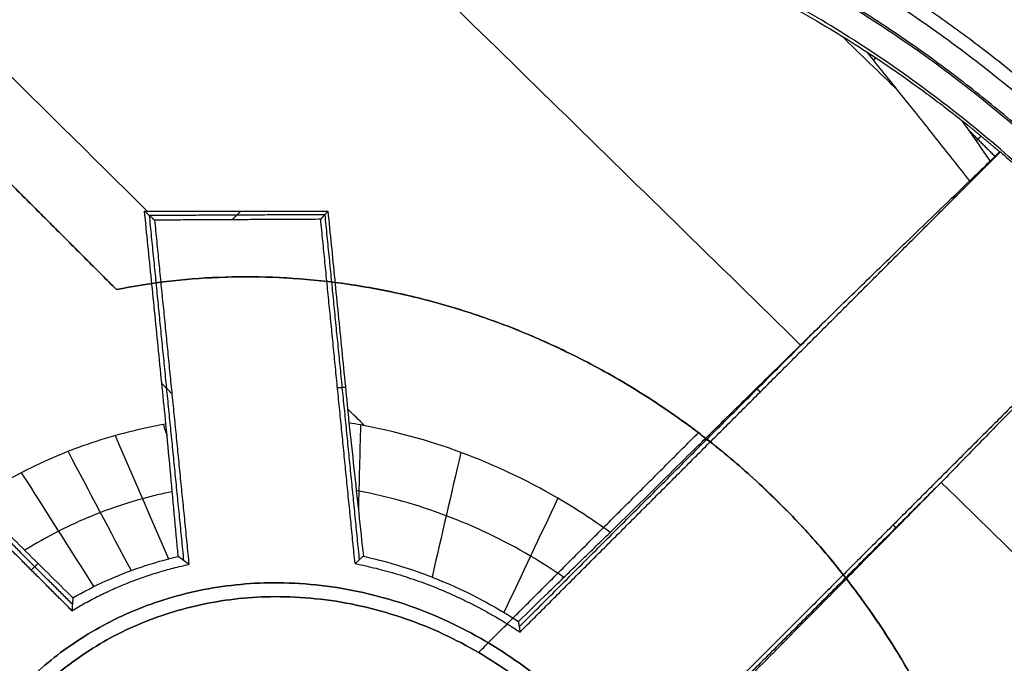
# Model space of a CAD drawing. Header units: millimetres. Extents: x -657 to 864, y -831 to 851.
# Tile 232 of 256: x -278.54 to -276.02, y -123.06 to -121.41. Entities that reach past the tile are written whole.
import ezdxf

# ---------------------------------------------------------------- set-up
doc = ezdxf.new("R2010")
doc.units = ezdxf.units.MM
doc.layers.add('Default', color=7, linetype='Continuous', true_color=0x000000)

msp = doc.modelspace()

# ---------------------------------------------------------------- linework, layer by layer
at = {"layer": 'Default'}
for points in [[(-236.2074, 159.5297, -441.8414), (-398.6931, -2.956, -441.8414), (-561.1788, -165.4416, -441.8414)], [(-236.6391, 159.098, -441.5875), (-398.6931, -2.956, -441.5875), (-560.747, -165.0099, -441.5875)], [(-434.0162, -247.7402, -413.9261), (-293.9628, -107.6869, -413.9261), (-153.9094, 32.3665, -413.9261)], [(-433.5852, -247.1798, -413.6894), (-294.0276, -107.6222, -413.6894), (-154.47, 31.9355, -413.6894)], [(-323.6971, -258.8486, -369.8785), (-233.2489, -168.4003, -369.8785), (-142.8006, -77.9521, -369.8785)], [(-323.0632, -258.0198, -369.6653), (-233.3462, -168.3028, -369.6653), (-143.6292, -78.5858, -369.6653)], [(-278.2966, -122.1035, -336.0726), (-278.5905, -121.8095, -336.0726), (-278.8845, -121.5156, -336.0726)], [(-278.8845, -121.5156, -335.8858), (-278.5905, -121.8095, -335.8858), (-278.2966, -122.1035, -335.8858)], [(-278.2966, -122.1035, -336.0726), (-278.2966, -122.1035, -335.9792), (-278.2966, -122.1035, -335.8858)], [(-278.506, -123.143, -336.0726), (-279.0075, -122.6415, -336.0726), (-279.509, -122.14, -336.0726)], [(-278.506, -123.143, -335.8858), (-279.0075, -122.6415, -335.8858), (-279.509, -122.14, -335.8858)], [(-277.3672, -123.0356, -336.0726), (-277.0851, -122.7535, -336.0726), (-276.8029, -122.4713, -336.0726)], [(-277.3672, -123.0356, -335.8858), (-277.0851, -122.7535, -335.8858), (-276.8029, -122.4713, -335.8858)], [(-276.5917, -122.6554, -335.8858), (-276.5917, -122.6554, -335.9792), (-276.5917, -122.6554, -336.0726)]]:
    msp.add_open_spline(points, degree=2, dxfattribs=at)
for points, knots in [([(-204.2387, -197.4103, -340.3025), (-213.4151, -188.2339, -350.7035), (-241.4502, -160.1989, -379.3443), (-305.9459, -95.7031, -426.6492), (-363.1711, -38.478, -441.8414), (-398.6931, -2.956, -441.8414)], [2.41548, 2.41548, 2.41548, 2.41548, 70.396144, 198.636056, 404.995527, 404.995527, 404.995527, 404.995527]), ([(-204.7503, -196.8987, -340.5563), (-213.8043, -187.8448, -350.7875), (-241.7014, -159.9476, -379.2423), (-306.0054, -95.6437, -426.406), (-363.1934, -38.4557, -441.5875), (-398.6931, -2.956, -441.5875)], [2.408267, 2.408267, 2.408267, 2.408267, 69.367076, 197.537893, 403.786179, 403.786179, 403.786179, 403.786179])]:
    msp.add_open_spline(points, degree=3, knots=knots, dxfattribs=at)
at = {"layer": 'Default', "color": 18, "true_color": 0x000000}
for points, degree in [([(-277.7422, -117.3751, -335.9232), (-277.5616, -117.5557, -335.9232), (-277.2027, -117.925, -335.9232), (-276.683, -118.4903, -335.9232), (-276.1483, -119.1078, -335.9232), (-275.6468, -119.7258, -335.9232), (-275.1832, -120.3355, -335.9232), (-274.7699, -120.9168, -335.9232), (-274.4088, -121.4599, -335.9232), (-274.0977, -121.9605, -335.9232), (-273.8314, -122.4191, -335.9232), (-273.6043, -122.8376, -335.9232), (-273.4099, -123.2216, -335.9232), (-273.2411, -123.5796, -335.9232), (-273.0909, -123.9231, -335.9232), (-272.954, -124.2634, -335.9232), (-272.8287, -124.6068, -335.9232), (-272.7162, -124.9534, -335.9232), (-272.6504, -125.1883, -335.9232), (-272.6202, -125.3066, -335.9232)], 3), ([(-273.856, -127.793, -335.504), (-277.1892, -124.4598, -333.2049), (-280.5224, -121.1266, -330.9058), (-283.8556, -117.7934, -328.6067)], 3), ([(-277.104, -118.1247, -336.7452), (-276.8727, -118.3711, -336.7452), (-276.4452, -118.8448, -336.7452), (-275.9015, -119.491, -336.7452), (-275.4483, -120.065, -336.7452), (-275.0601, -120.5863, -336.7452), (-274.701, -121.0974, -336.7452), (-274.3547, -121.6226, -336.7452), (-274.0252, -122.1586, -336.7452), (-273.7151, -122.7045, -336.7452), (-273.4258, -123.2624, -336.7452), (-273.1612, -123.8317, -336.7452), (-272.9236, -124.417, -336.7452), (-272.7832, -124.8328, -336.7452), (-272.7202, -125.0464, -336.7452)], 3), ([(-276.5406, -122.2462, -334.5831), (-276.9681, -121.8281, -334.2881), (-277.3956, -121.41, -333.9932), (-277.8232, -120.9919, -333.6983)], 3), ([(-278.2175, -121.9022, -333.1407), (-278.507, -121.6161, -332.9416), (-278.7965, -121.3301, -332.7425), (-279.086, -121.044, -332.5434)], 3), ([(-276.2899, -121.5941, -335.5635), (-276.3385, -121.5469, -335.5298), (-276.387, -121.4998, -335.496), (-276.4356, -121.4526, -335.4622)], 3), ([(-276.3708, -121.4937, -335.543), (-276.3482, -121.5085, -335.5709), (-276.2998, -121.5409, -335.6254), (-276.2179, -121.5992, -335.7028), (-276.1574, -121.6454, -335.7507), (-276.1258, -121.6705, -335.7737)], 3), ([(-276.1066, -121.8248, -335.6103), (-276.1353, -121.7883, -335.6029), (-276.1932, -121.715, -335.5881), (-276.2813, -121.6046, -335.5657), (-276.3408, -121.5307, -335.5506), (-276.3708, -121.4937, -335.543)], 3), ([(-276.0538, -121.774, -335.7737), (-276.0617, -121.7625, -335.7737), (-276.0776, -121.7396, -335.7737), (-276.1016, -121.7051, -335.7737), (-276.1177, -121.6821, -335.7737), (-276.1258, -121.6705, -335.7737)], 3), ([(-276.1081, -121.6959, -335.7737), (-276.075, -121.729, -335.7737), (-276.0419, -121.7621, -335.7737)], 2), ([(-276.0897, -121.7222, -335.7737), (-276.0836, -121.7161, -335.7737), (-276.0775, -121.7099, -335.7737)], 2), ([(-277.2607, -122.9832, -335.9605), (-276.6444, -122.3669, -335.9605), (-276.0281, -121.7506, -335.9605)], 2), ([(-276.03, -121.7502, -335.7737), (-276.0419, -121.7621, -335.7737), (-276.0538, -121.774, -335.7737)], 2), ([(-276.03, -121.7502, -335.7737), (-276.0293, -121.7503, -335.836), (-276.0287, -121.7505, -335.8982), (-276.0281, -121.7506, -335.9605)], 3), ([(-276.0538, -121.774, -335.7737), (-276.0602, -121.7802, -335.756), (-276.0727, -121.7923, -335.7202), (-276.0904, -121.8093, -335.6657), (-276.1013, -121.8198, -335.6288), (-276.1066, -121.8248, -335.6103)], 3), ([(-278.2244, -121.9022, -333.1359), (-278.2115, -121.9139, -334.5482), (-278.1986, -121.9256, -335.9605)], 2), ([(-278.1693, -122.4491, -333.2027), (-278.1757, -122.3859, -333.1915), (-278.1883, -122.2612, -333.1717), (-278.2066, -122.0788, -333.1496), (-278.2185, -121.9605, -333.1396), (-278.2244, -121.9022, -333.1359)], 3), ([(-278.2244, -121.9022, -333.1359), (-278.1711, -121.9022, -333.1727), (-278.0653, -121.9023, -333.2483), (-277.908, -121.9026, -333.3674), (-277.805, -121.9028, -333.4501), (-277.7538, -121.9029, -333.4923)], 3), ([(-278.2124, -121.913, -334.4439), (-278.1683, -122.3561, -334.4394), (-278.1241, -122.7992, -334.435)], 2), ([(-277.7617, -121.9117, -334.5504), (-277.9866, -121.9128, -334.5481), (-278.2115, -121.9139, -334.5458)], 2), ([(-277.9772, -121.9025, -333.3152), (-277.9883, -121.9136, -334.6379), (-277.9994, -121.9246, -335.9605)], 2), ([(-277.7538, -121.9029, -333.4923), (-277.763, -121.9132, -334.7264), (-277.7723, -121.9235, -335.9605)], 2), ([(-277.7618, -121.9119, -334.5656), (-277.7176, -122.3549, -334.5656), (-277.6734, -122.7979, -334.5656)], 2), ([(-277.7538, -121.9029, -333.4923), (-277.7481, -121.9602, -333.489), (-277.7364, -122.0769, -333.4848), (-277.7183, -122.2582, -333.4861), (-277.7059, -122.383, -333.4922), (-277.6996, -122.4464, -333.4967)], 3), ([(-277.7723, -121.9235, -335.9605), (-277.9854, -121.9246, -335.9605), (-278.1986, -121.9256, -335.9605)], 2), ([(-278.1986, -121.9256, -335.9605), (-278.1545, -122.3675, -335.9605), (-278.1104, -122.8094, -335.9605)], 2), ([(-277.6841, -122.8074, -335.9605), (-277.7282, -122.3655, -335.9605), (-277.7723, -121.9235, -335.9605)], 2), ([(-275.6869, -122.0918, -335.9605), (-276.3032, -122.7081, -335.9605), (-276.9195, -123.3243, -335.9605)], 2), ([(-277.2628, -122.9697, -334.6925), (-276.8702, -122.5771, -334.6925), (-276.4776, -122.1844, -334.6925)], 2), ([(-275.8062, -122.2144, -335.6876), (-275.8296, -122.2387, -335.6129), (-275.8793, -122.2903, -335.4665), (-275.9635, -122.377, -335.2551), (-276.0569, -122.4729, -335.0535), (-276.1593, -122.5777, -334.8627), (-276.2706, -122.6912, -334.684), (-276.3913, -122.814, -334.5177), (-276.5219, -122.9464, -334.3641), (-276.616, -123.0417, -334.271), (-276.6649, -123.0912, -334.2271)], 3), ([(-278.1797, -122.3454, -333.1854), (-278.167, -122.3582, -334.5729), (-278.1542, -122.371, -335.9605)], 2), ([(-277.7086, -122.3557, -333.4912), (-277.7189, -122.3557, -334.7259), (-277.7291, -122.3558, -335.9605)], 2), ([(-276.654, -122.3573, -334.4079), (-276.6492, -122.3621, -335.1842), (-276.6444, -122.3669, -335.9605)], 2), ([(-277.6596, -122.4534, -333.5243), (-277.6741, -122.439, -333.5143), (-277.6887, -122.4247, -333.5043), (-277.7032, -122.4103, -333.4943)], 3), ([(-278.1764, -122.4504, -333.1988), (-278.1731, -122.4602, -333.1913), (-278.1697, -122.47, -333.1838), (-278.1664, -122.4798, -333.1763)], 3), ([(-278.1377, -122.7891, -332.9184), (-278.1411, -122.7527, -332.9477), (-278.1479, -122.679, -333.0079), (-278.1584, -122.5657, -333.1028), (-278.1656, -122.4883, -333.1689), (-278.1693, -122.4491, -333.2027)], 3), ([(-277.6996, -122.4464, -333.4967), (-277.6954, -122.4857, -333.4594), (-277.687, -122.5635, -333.3856), (-277.6747, -122.6776, -333.2769), (-277.6667, -122.7518, -333.2059), (-277.6628, -122.7885, -333.1707)], 3), ([(-277.67, -122.4515, -333.5171), (-277.6718, -122.5243, -333.4395), (-277.6737, -122.5971, -333.3618), (-277.6756, -122.6699, -333.2842)], 3), ([(-278.2995, -122.4789, -333.1349), (-278.254, -122.5844, -333.0591), (-278.2085, -122.6898, -332.9833), (-278.1631, -122.7953, -332.9074)], 3), ([(-278.4206, -122.5197, -333.0796), (-278.3667, -122.6215, -333.0096), (-278.3128, -122.7234, -332.9395), (-278.2589, -122.8253, -332.8695)], 3), ([(-277.4126, -122.522, -333.6995), (-277.4373, -122.6286, -333.5597), (-277.4619, -122.7353, -333.4199), (-277.4865, -122.842, -333.2801)], 3), ([(-278.5405, -122.574, -333.0337), (-278.4786, -122.6716, -332.9684), (-278.4166, -122.7691, -332.9031), (-278.3547, -122.8667, -332.8378)], 3), ([(-276.188, -122.6069, -334.8186), (-276.5477, -122.9666, -334.8186), (-276.9073, -123.3263, -334.8186)], 2), ([(-274.9238, -123.8274, -335.6985), (-275.3425, -123.4179, -335.4096), (-275.7613, -123.0083, -335.1207), (-276.18, -122.5988, -334.8318)], 3), ([(-277.1637, -122.6397, -333.8802), (-277.2098, -122.7374, -333.7201), (-277.2559, -122.8352, -333.56), (-277.3021, -122.9329, -333.3999)], 3), ([(-278.6025, -122.7027, -332.9579), (-278.5804, -122.7247, -332.9425), (-278.5365, -122.7682, -332.9119), (-278.4717, -122.8324, -332.8669), (-278.4293, -122.8746, -332.8376), (-278.4083, -122.8954, -332.823)], 3), ([(-278.4094, -122.9119, -334.3918), (-278.5055, -122.8158, -334.3918), (-278.6017, -122.7196, -334.3918)], 2), ([(-276.3032, -122.7081, -335.9605), (-276.2992, -122.7121, -335.3065), (-276.2951, -122.7161, -334.6525)], 2), ([(-278.4105, -122.9284, -335.9605), (-278.5056, -122.8333, -335.9605), (-278.6008, -122.7381, -335.9605)], 2), ([(-277.265, -122.9562, -333.4245), (-277.2399, -122.9318, -333.4825), (-277.1891, -122.8825, -333.6009), (-277.1105, -122.8062, -333.7853), (-277.0566, -122.7539, -333.9124), (-277.0293, -122.7273, -333.977)], 3), ([(-278.4083, -122.8954, -332.823), (-278.3811, -122.8797, -332.8299), (-278.3247, -122.8507, -332.8462), (-278.2342, -122.8148, -332.8776), (-278.1704, -122.7966, -332.9041), (-278.1377, -122.7891, -332.9184)], 3), ([(-278.1104, -122.8094, -335.9605), (-278.1134, -122.8072, -335.6239), (-278.1195, -122.8026, -334.9498), (-278.1286, -122.7958, -333.9357), (-278.1347, -122.7913, -333.2578), (-278.1377, -122.7891, -332.9184)], 3), ([(-277.6628, -122.7885, -333.1707), (-277.6652, -122.7906, -333.4819), (-277.6699, -122.7948, -334.1034), (-277.677, -122.8011, -335.0334), (-277.6817, -122.8053, -335.6517), (-277.6841, -122.8074, -335.9605)], 3), ([(-278.4976, -122.8067, -332.8849), (-278.5063, -122.8154, -334.4227), (-278.5149, -122.824, -335.9605)], 2), ([(-278.7559, -122.8932, -335.9605), (-278.5253, -123.1238, -335.9605), (-278.2947, -123.3544, -335.9605)], 2), ([(-278.4083, -122.8954, -332.823), (-278.4085, -122.8991, -333.1731), (-278.409, -122.9064, -333.8722), (-278.4098, -122.9174, -334.9181), (-278.4102, -122.9248, -335.6134), (-278.4105, -122.9284, -335.9605)], 3), ([(-277.265, -122.9562, -333.4245), (-277.2645, -122.9592, -333.7072), (-277.2635, -122.9652, -334.272), (-277.2621, -122.9742, -335.1174), (-277.2611, -122.9802, -335.6797), (-277.2607, -122.9832, -335.9605)], 3)]:
    msp.add_open_spline(points, degree=degree, dxfattribs=at)
for points, knots in [([(-278.2428, -117.8757, -335.6086), (-278.0564, -118.0409, -335.6244), (-277.6856, -118.3781, -335.6552), (-277.1335, -118.9061, -335.6989), (-276.5885, -119.4555, -335.7396), (-276.061, -120.0175, -335.7766), (-275.5687, -120.5726, -335.8088), (-275.1212, -121.107, -335.8358), (-274.7232, -121.6106, -335.8578), (-274.374, -122.0785, -335.8754), (-274.0701, -122.5099, -335.8891), (-273.8061, -122.9068, -335.8997), (-273.5756, -123.2743, -335.9077), (-273.3712, -123.6199, -335.9137), (-273.186, -123.9533, -335.9182), (-273.0149, -124.2833, -335.9212), (-272.8673, -124.5913, -335.9228), (-272.7789, -124.7913, -335.9232), (-272.7416, -124.8793, -335.9232)], [0.130697, 0.130697, 0.130697, 0.130697, 1.20398, 2.287327, 3.410457, 4.518642, 5.582165, 6.5758, 7.486095, 8.310358, 9.052769, 9.720728, 10.325718, 10.883385, 11.411998, 11.928452, 12.442144, 12.840232, 12.840232, 12.840232, 12.840232]), ([(-273.3947, -125.18, -335.6209), (-273.4039, -125.1558, -335.6189), (-273.4535, -125.0273, -335.6077), (-273.5489, -124.7954, -335.5872), (-273.6883, -124.4853, -335.559), (-273.8387, -124.1747, -335.5301), (-274.0024, -123.8581, -335.4998), (-274.184, -123.527, -335.4675), (-274.39, -123.1723, -335.432), (-274.627, -122.7862, -335.3925), (-274.9011, -122.3633, -335.3482), (-275.2175, -121.901, -335.2986), (-275.5797, -121.3996, -335.2433), (-275.9888, -120.8635, -335.1826), (-276.4407, -120.3022, -335.1172), (-276.9268, -119.7295, -335.0486), (-277.4308, -119.1654, -334.9791), (-277.9432, -118.6193, -334.9099), (-278.2885, -118.2681, -334.8642), (-278.4623, -118.0953, -334.8413)], [0, 0, 0, 0, 0.108432, 0.577428, 1.046855, 1.518807, 2.001869, 2.511483, 3.064341, 3.674743, 4.35318, 5.106417, 5.938272, 6.846286, 7.818166, 8.83086, 9.85721, 10.847205, 11.828004, 11.828004, 11.828004, 11.828004]), ([(-272.7592, -124.9177, -336.7452), (-272.8244, -124.7885, -336.7452), (-272.9722, -124.5115, -336.744), (-273.2149, -124.0996, -336.7386), (-273.4846, -123.6807, -336.7288), (-273.7647, -123.2747, -336.7156), (-274.0549, -122.8794, -336.6991), (-274.354, -122.4935, -336.6794), (-274.6613, -122.1163, -336.6567), (-274.9759, -121.7474, -336.6311), (-275.2988, -121.3846, -336.6026), (-275.636, -121.0212, -336.5703), (-275.9985, -120.645, -336.5335), (-276.4009, -120.2429, -336.4901), (-276.8459, -119.816, -336.4393), (-277.298, -119.4004, -336.3845), (-277.6009, -119.133, -336.3458), (-277.7407, -119.0117, -336.3275)], [3.329329, 3.329329, 3.329329, 3.329329, 3.960576, 4.704382, 5.441563, 6.177771, 6.913975, 7.65011, 8.386977, 9.123641, 9.860148, 10.60827, 11.397457, 12.264098, 13.23376, 14.253221, 15.118064, 15.118064, 15.118064, 15.118064]), ([(-274.4664, -124.1964, -336.0548), (-274.4656, -124.0311, -336.1454), (-274.4769, -123.8422, -336.2208), (-274.5457, -123.4221, -336.3409), (-274.603, -123.1934, -336.3854), (-274.7046, -122.9236, -336.4178), (-274.7155, -122.8957, -336.4209), (-274.739, -122.8379, -336.4269), (-274.7511, -122.809, -336.4297), (-274.7889, -122.7223, -336.4373), (-274.8159, -122.6645, -336.4414), (-274.902, -122.4919, -336.451), (-274.9665, -122.3776, -336.4536), (-275.1818, -122.0401, -336.4502), (-275.3417, -121.8416, -336.433), (-275.5514, -121.6241, -336.3928), (-275.5947, -121.5813, -336.3836), (-275.6799, -121.5009, -336.3636), (-275.7223, -121.4627, -336.3526), (-275.849, -121.3534, -336.3171), (-275.9323, -121.2879, -336.2897), (-276.1755, -121.1108, -336.1966), (-276.3284, -121.0189, -336.1198), (-276.4829, -120.9367, -336.0169), (-276.4983, -120.9287, -336.0063), (-276.5302, -120.9123, -335.9836), (-276.5459, -120.9044, -335.972), (-276.5923, -120.8814, -335.9368), (-276.6222, -120.8671, -335.9125), (-276.709, -120.8269, -335.8371), (-276.7628, -120.8038, -335.7835), (-276.8244, -120.7786, -335.7125), (-276.835, -120.7744, -335.6998), (-276.8571, -120.7656, -335.6725), (-276.8894, -120.753, -335.6311), (-276.9191, -120.7418, -335.5885), (-276.9751, -120.7212, -335.5014), (-277.0077, -120.7099, -335.4411), (-277.0355, -120.7004, -335.3785)], [-6.843962, -6.843962, -6.843962, -6.843962, -5.988467, -5.988467, -5.132971, -5.132971, -5.026034, -5.026034, -4.919098, -4.919098, -4.705224, -4.705224, -4.277476, -4.277476, -3.421981, -3.421981, -3.208107, -3.208107, -2.994233, -2.994233, -2.566486, -2.566486, -1.71099, -1.71099, -1.604054, -1.604054, -1.497117, -1.497117, -1.283243, -1.283243, -0.855495, -0.855495, -0.748558, -0.748558, -0.641621, -0.427748, -0.427748, 0, 0, 0, 0]), ([(-278.2181, -120.9879, -333.2741), (-278.0589, -120.9785, -333.4347), (-277.8894, -120.982, -333.6189), (-277.709, -121.0032, -333.83), (-277.7074, -121.0033, -333.8319), (-277.703, -121.0039, -333.837), (-277.6964, -121.0047, -333.8447), (-277.6809, -121.0066, -333.863), (-277.6492, -121.0107, -333.9004), (-277.6212, -121.0148, -333.9338), (-277.564, -121.0237, -334.0026), (-277.5242, -121.0306, -334.051), (-277.4, -121.055, -334.2037), (-277.311, -121.0761, -334.3156), (-277.2155, -121.104, -334.4385), (-277.2158, -121.1039, -334.4381), (-277.2154, -121.104, -334.4387), (-277.2147, -121.1042, -334.4396), (-277.2131, -121.1047, -334.4417), (-277.2095, -121.1058, -334.4462), (-277.2015, -121.1081, -334.4566), (-277.1927, -121.1107, -334.4679), (-277.1729, -121.1168, -334.4936), (-277.1565, -121.1218, -334.5149), (-277.0977, -121.1407, -334.5914), (-277.0459, -121.1581, -334.6591), (-276.9801, -121.1831, -334.746), (-276.9792, -121.1835, -334.7472), (-276.9764, -121.1845, -334.7509), (-276.9721, -121.1862, -334.7566), (-276.9623, -121.19, -334.7696), (-276.943, -121.1975, -334.7951), (-276.906, -121.2123, -334.8441), (-276.8769, -121.2245, -334.8828), (-276.8221, -121.248, -334.9556), (-276.7902, -121.2625, -334.9982), (-276.761, -121.2762, -335.037), (-276.7578, -121.2777, -335.0413), (-276.7528, -121.28, -335.0479), (-276.7455, -121.2835, -335.0577), (-276.7284, -121.2917, -335.0803), (-276.6949, -121.308, -335.1248), (-276.6672, -121.3221, -335.1614), (-276.6131, -121.3501, -335.2327), (-276.5788, -121.3687, -335.2777), (-276.481, -121.424, -335.4048), (-276.4227, -121.4599, -335.4791), (-276.3708, -121.4937, -335.543)], [-4.052523, -4.052523, -4.052523, -4.052523, -3.039392, -3.039392, -3.023562, -3.023562, -3.007732, -2.976072, -2.912751, -2.78611, -2.78611, -2.532827, -2.532827, -2.026261, -2.026261, -2.022304, -2.022304, -2.018346, -2.010431, -1.994601, -1.962941, -1.89962, -1.89962, -1.772979, -1.772979, -1.519696, -1.519696, -1.511781, -1.511781, -1.503866, -1.488036, -1.456375, -1.393055, -1.266413, -1.266413, -1.013131, -1.013131, -0.997301, -0.997301, -0.98147, -0.94981, -0.886489, -0.759848, -0.759848, -0.506565, -0.506565, 0, 0, 0, 0]), ([(-277.0293, -122.7273, -333.977), (-276.9772, -122.6758, -334.0238), (-276.9009, -122.6004, -334.0995), (-276.8151, -122.5159, -334.1974), (-276.7791, -122.4804, -334.2414), (-276.7552, -122.4569, -334.2713), (-276.7428, -122.4447, -334.287), (-276.6863, -122.389, -334.3608), (-276.6206, -122.3246, -334.4538), (-276.548, -122.2533, -334.5702), (-276.5177, -122.2237, -334.6217), (-276.4977, -122.2041, -334.6565), (-276.4874, -122.194, -334.6748), (-276.4403, -122.148, -334.7599), (-276.3862, -122.0952, -334.8657), (-276.3355, -122.0459, -334.9771), (-276.3025, -122.0138, -335.0527), (-276.286, -121.9979, -335.0918), (-276.2089, -121.9231, -335.2831), (-276.1542, -121.8704, -335.4432), (-276.1066, -121.8248, -335.6103)], [0, 0, 0, 0, 0.368308, 0.552462, 0.64454, 0.64454, 0.736617, 0.736617, 1.104925, 1.289079, 1.381156, 1.381156, 1.473233, 1.473233, 1.841541, 2.025696, 2.025696, 2.20985, 2.20985, 2.946466, 2.946466, 2.946466, 2.946466]), ([(-278.1693, -122.4491, -333.2027), (-278.235, -122.4608, -333.1666), (-278.2984, -122.4769, -333.1344), (-278.3904, -122.5078, -333.0924), (-278.4205, -122.5192, -333.0794), (-278.4796, -122.5441, -333.0555), (-278.5079, -122.5573, -333.0449), (-278.654, -122.6322, -332.9947), (-278.7582, -122.7083, -332.9743), (-278.8495, -122.7995, -332.9743)], [0, 0, 0, 0, 0.297032, 0.297032, 0.445548, 0.445548, 0.594064, 0.594064, 1.188127, 1.188127, 1.188127, 1.188127]), ([(-277.0293, -122.7273, -333.977), (-277.0729, -122.6957, -333.9458), (-277.1974, -122.6145, -333.856), (-277.411, -122.5142, -333.7), (-277.594, -122.4644, -333.5694), (-277.6897, -122.448, -333.5035), (-277.6996, -122.4464, -333.4967)], [-1.189281, -1.189281, -1.189281, -1.189281, -0.938243, -0.494678, -0.051112, 0, 0, 0, 0]), ([(-277.1482, -122.8427, -333.697), (-277.1762, -122.8234, -333.6773), (-277.2743, -122.7608, -333.6087), (-277.4486, -122.6777, -333.4868), (-277.6015, -122.6349, -333.3835), (-277.6787, -122.6205, -333.3331), (-277.6809, -122.6201, -333.3316)], [0.5367888, 0.5367888, 0.5367888, 0.5367888, 0.5625, 0.625, 0.6875, 0.6893353, 0.6893353, 0.6893353, 0.6893353]), ([(-278.1531, -122.6228, -333.0551), (-278.1788, -122.628, -333.0423), (-278.2408, -122.6428, -333.0125), (-278.3375, -122.6742, -332.9706), (-278.4402, -122.7198, -332.9334), (-278.5037, -122.7558, -332.9153), (-278.5315, -122.7732, -332.9085)], [0.8218982, 0.8218982, 0.8218982, 0.8218982, 0.84375, 0.875, 0.90625, 0.9325193, 0.9325193, 0.9325193, 0.9325193]), ([(-277.6628, -122.7885, -333.1707), (-277.6564, -122.7899, -333.1745), (-277.6357, -122.7942, -333.1871), (-277.5838, -122.8086, -333.2192), (-277.563, -122.8148, -333.2321), (-277.5268, -122.827, -333.2547), (-277.5139, -122.8316, -333.2628), (-277.4934, -122.8393, -333.2758), (-277.4829, -122.8434, -333.2824), (-277.4719, -122.8478, -333.2894), (-277.4645, -122.8509, -333.2942), (-277.4595, -122.853, -333.2974), (-277.375, -122.8886, -333.3515), (-277.3119, -122.9256, -333.3933), (-277.265, -122.9562, -333.4245)], [0, 0, 0, 0, 0.1703104, 0.1703104, 0.2554656, 0.2554656, 0.2980432, 0.2980432, 0.319332, 0.3299764, 0.3299764, 0.3406208, 0.3406208, 0.6812416, 0.6812416, 0.6812416, 0.6812416])]:
    msp.add_open_spline(points, degree=3, knots=knots, dxfattribs=at)
for points, weights, degree, knots in [([(-283.3416, -123.3982, -334.8692), (-282.5439, -124.0265, -332.8821), (-281.0162, -123.4614, -331.5407), (-279.6019, -122.0471, -331.5407), (-278.1876, -120.6328, -331.5407), (-277.6225, -119.1052, -332.8821), (-278.2509, -118.3075, -334.8692)], [1.13789965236, 0.941206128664, 0.954928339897, 1.17906628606, 0.954928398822, 0.941206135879, 1.13789949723], 3, [0.606869, 0.606869, 0.606869, 0.606869, 9.912577, 9.912577, 9.912577, 19.218282, 19.218282, 19.218282, 19.218282]), ([(-280.8132, -123.8568, -337.1935), (-280.6252, -125.8323, -337.1935), (-278.7508, -126.6314, -337.1935), (-276.8763, -127.4304, -337.1935), (-275.5475, -126.1016, -337.1935), (-274.2186, -124.7727, -337.1935), (-275.0177, -122.8983, -337.1935), (-275.8168, -121.0238, -337.1935), (-277.7923, -120.8358, -337.1935)], [1, 0.838037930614, 1, 0.838037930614, 1, 0.838037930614, 1, 0.838037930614, 1], 2, [-19.61723, -19.61723, -19.61723, -14.712923, -14.712923, -9.808615, -9.808615, -4.904308, -4.904308, 0, 0, 0]), ([(-280.6716, -123.8504, -337.0449), (-280.4964, -125.7352, -337.0449), (-278.7087, -126.4994, -337.0449), (-276.921, -127.2637, -337.0449), (-275.6532, -125.9959, -337.0449), (-274.3853, -124.728, -337.0449), (-275.1496, -122.9403, -337.0449), (-275.9139, -121.1526, -337.0449), (-277.7987, -120.9774, -337.0449)], [1, 0.837736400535, 1, 0.837736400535, 1, 0.837736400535, 1, 0.837736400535, 1], 2, [0, 0, 0, 4.677936, 4.677936, 9.355873, 9.355873, 14.033809, 14.033809, 18.711746, 18.711746, 18.711746]), ([(-279.8592, -125.9229, -337.1935), (-277.586, -128.196, -337.1935), (-275.5195, -126.1295, -337.1935), (-273.4531, -124.063, -337.1935), (-275.7262, -121.7899, -337.1935)], [1, 0.707106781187, 1, 0.707106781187, 1], 2, [0, 0, 0, 6.757295, 6.757295, 13.514591, 13.514591, 13.514591])]:
    msp.add_rational_spline(points, weights, degree=degree, knots=knots, dxfattribs=at)
at = {"layer": 'Default'}
for points, weights in [([(-278.1169, -120.2965, -336.7452), (-276.5571, -120.3027, -336.7452), (-275.3981, -121.4617, -336.7452)], [1, 0.915311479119, 1]), ([(-278.0642, -120.8753, -336.9694), (-279.2187, -120.8707, -336.9694), (-279.9985, -121.6505, -336.9694)], [1, 0.932007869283, 1]), ([(-278.0634, -120.884, -337.2309), (-279.2145, -120.8795, -337.2309), (-279.992, -121.657, -337.2309)], [0.853959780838, 0.86126795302, 1]), ([(-275.7958, -121.8595, -337.3426), (-276.7623, -120.8929, -337.3426), (-278.0631, -120.8878, -337.3426)], [1, 0.915311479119, 1])]:
    msp.add_rational_spline(points, weights, degree=2, dxfattribs=at)
at = {"layer": 'Default', "color": 18, "true_color": 0x000000}
for points, weights, degree in [([(-277.8074, -120.548, -336.9334), (-276.5146, -120.6652, -336.9334), (-275.5581, -121.6218, -336.9334)], [1, 0.931921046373, 1], 2), ([(-277.7925, -120.7982, -337.1935), (-276.6049, -120.9111, -337.1935), (-275.7262, -121.7899, -337.1935)], [1, 0.932729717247, 1], 2), ([(-276.3468, -121.5096, -335.5717), (-276.3493, -121.5112, -335.5636), (-276.3517, -121.5128, -335.5555), (-276.3541, -121.5144, -335.5473)], [1.15670905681, 1.15886175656, 1.16103663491, 1.16323369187], 3), ([(-276.1258, -121.6705, -335.7737), (-276.0772, -121.7094, -335.7737), (-276.03, -121.7502, -335.7737)], [1, 0.999786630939, 1], 2), ([(-276.0281, -121.7506, -335.9605), (-275.8451, -121.9088, -335.9605), (-275.6869, -122.0918, -335.9605)], [1, 0.996804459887, 1], 2), ([(-278.4105, -122.9284, -335.9605), (-278.2722, -122.8442, -335.9605), (-278.1104, -122.8094, -335.9605)], [1, 0.987688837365, 1], 2), ([(-277.6841, -122.8074, -335.9605), (-277.4579, -122.8519, -335.9605), (-277.2607, -122.9832, -335.9605)], [1, 0.978148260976, 1], 2)]:
    msp.add_rational_spline(points, weights, degree=degree, dxfattribs=at)
at = {"layer": 'Default'}
for points, weights, knots in [([(-281.0136, -127.0773, -336.7452), (-277.4706, -130.6203, -336.7452), (-274.2496, -127.3994, -336.7452), (-271.0287, -124.1785, -336.7452), (-274.5717, -120.6354, -336.7452)], [1, 0.707106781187, 1, 0.707106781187, 1], [-21.064609, -21.064609, -21.064609, -10.532304, -10.532304, 0, 0, 0]), ([(-275.5998, -126.0493, -337.4925), (-273.6062, -124.0557, -337.4925), (-275.7991, -121.8628, -337.4925), (-277.992, -119.6699, -337.4925), (-279.9856, -121.6635, -337.4925)], [1, 0.707106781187, 1, 0.707106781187, 1], [-13.03761, -13.03761, -13.03761, -6.518805, -6.518805, 0, 0, 0]), ([(-275.3981, -121.4617, -336.7452), (-272.764, -124.0958, -336.7452), (-275.1586, -126.4905, -336.7452), (-277.5532, -128.8851, -336.7452), (-280.1873, -126.251, -336.7452)], [1, 0.707106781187, 1, 0.707106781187, 1], [-15.66059, -15.66059, -15.66059, -7.830295, -7.830295, 0, 0, 0]), ([(-279.9856, -121.6635, -337.4925), (-281.9791, -123.657, -337.4925), (-279.7862, -125.8499, -337.4925), (-277.5933, -128.0428, -337.4925), (-275.5998, -126.0493, -337.4925)], [1, 0.707106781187, 1, 0.707106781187, 1], [-13.03761, -13.03761, -13.03761, -6.518805, -6.518805, 0, 0, 0]), ([(-279.5455, -123.3525, -336.0726), (-279.8024, -124.651, -336.0726), (-278.5923, -125.3694, -336.0726), (-277.3821, -126.0879, -336.0726), (-276.4716, -125.1774, -336.0726), (-275.5612, -124.2669, -336.0726), (-276.2796, -123.0568, -336.0726), (-276.9981, -121.8466, -336.0726), (-278.2966, -122.1035, -336.0726)], [1, 0.796878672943, 1, 0.796878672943, 1, 0.796878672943, 1, 0.796878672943, 1], [0, 0, 0, 3.243427, 3.243427, 6.486854, 6.486854, 9.730281, 9.730281, 12.973709, 12.973709, 12.973709]), ([(-278.2966, -122.1035, -335.8858), (-276.9981, -121.8466, -335.8858), (-276.2796, -123.0568, -335.8858), (-275.5612, -124.2669, -335.8858), (-276.4716, -125.1774, -335.8858), (-277.3821, -126.0879, -335.8858), (-278.5923, -125.3694, -335.8858), (-279.8024, -124.651, -335.8858), (-279.5455, -123.3525, -335.8858)], [1, 0.796878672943, 1, 0.796878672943, 1, 0.796878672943, 1, 0.796878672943, 1], [0, 0, 0, 3.243427, 3.243427, 6.486854, 6.486854, 9.730281, 9.730281, 12.973709, 12.973709, 12.973709]), ([(-278.2966, -122.1035, -335.9792), (-277.3341, -121.9131, -335.9792), (-276.5917, -122.6554, -335.9792), (-275.2707, -123.9765, -335.9792), (-276.4716, -125.1774, -335.9792), (-277.6726, -126.3783, -335.9792), (-278.9936, -125.0573, -335.9792), (-279.736, -124.3149, -335.9792), (-279.5455, -123.3525, -335.9792)], [0.865812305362, 0.811182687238, 1, 0.707106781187, 1, 0.707106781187, 1, 0.811182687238, 0.865812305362], [0.558163, 0.558163, 0.558163, 1.570796, 1.570796, 3.141593, 3.141593, 4.712389, 4.712389, 5.725023, 5.725023, 5.725023]), ([(-277.0529, -124.5961, -337.6045), (-276.3804, -123.9236, -337.6045), (-277.1202, -123.1838, -337.6045), (-277.8599, -122.4441, -337.6045), (-278.5325, -123.1166, -337.6045)], [1, 0.707106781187, 1, 0.707106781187, 1], [0, 0, 0, 2.199115, 2.199115, 4.39823, 4.39823, 4.39823]), ([(-277.0529, -124.5961, -337.8287), (-276.3804, -123.9236, -337.8287), (-277.1202, -123.1838, -337.8287), (-277.8599, -122.4441, -337.8287), (-278.5325, -123.1166, -337.8287)], [1, 0.707106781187, 1, 0.707106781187, 1], [0, 0, 0, 2.199115, 2.199115, 4.39823, 4.39823, 4.39823]), ([(-278.5325, -123.1166, -337.7166), (-277.8599, -122.4441, -337.7166), (-277.1202, -123.1838, -337.7166), (-276.3804, -123.9236, -337.7166), (-277.0529, -124.5961, -337.7166)], [1, 0.707106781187, 1, 0.707106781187, 1], [1.570796, 1.570796, 1.570796, 3.141593, 3.141593, 4.712389, 4.712389, 4.712389]), ([(-277.0793, -124.5697, -336.0726), (-276.4308, -123.9212, -336.0726), (-277.1442, -123.2079, -336.0726), (-277.8575, -122.4945, -336.0726), (-278.506, -123.143, -336.0726)], [1, 0.707106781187, 1, 0.707106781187, 1], [-4.24115, -4.24115, -4.24115, -2.120575, -2.120575, 0, 0, 0]), ([(-278.506, -123.143, -335.8858), (-277.8575, -122.4945, -335.8858), (-277.1442, -123.2079, -335.8858), (-276.4308, -123.9212, -335.8858), (-277.0793, -124.5697, -335.8858)], [1, 0.707106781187, 1, 0.707106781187, 1], [-4.24115, -4.24115, -4.24115, -2.120575, -2.120575, 0, 0, 0]), ([(-278.506, -123.143, -335.9792), (-277.8575, -122.4945, -335.9792), (-277.1442, -123.2079, -335.9792), (-276.4308, -123.9212, -335.9792), (-277.0793, -124.5697, -335.9792)], [1, 0.707106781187, 1, 0.707106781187, 1], [1.570796, 1.570796, 1.570796, 3.141593, 3.141593, 4.712389, 4.712389, 4.712389])]:
    msp.add_rational_spline(points, weights, degree=2, knots=knots, dxfattribs=at)

doc.saveas('drawing.dxf')
